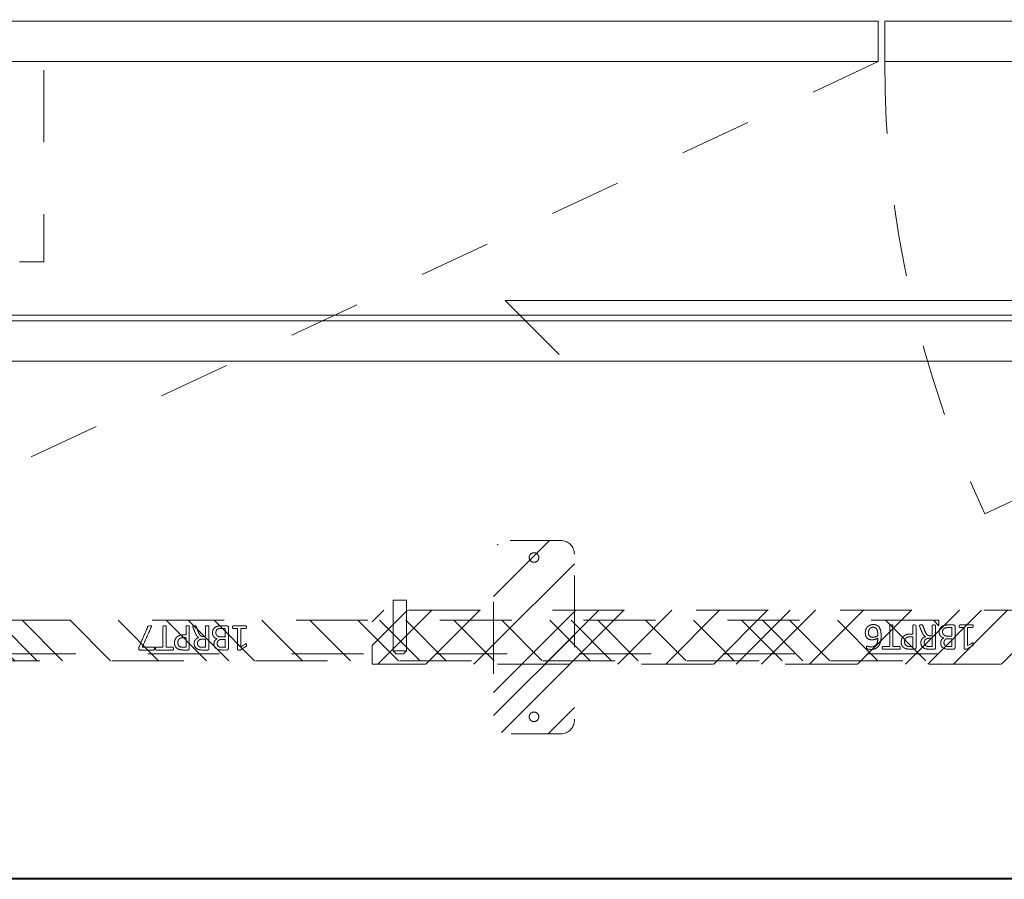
# Model space of a CAD drawing. Header units: inches. Extents: x -467 to -292, y -214 to 28.
# Tile 58 of 81: x -358 to -340, y 2 to 18. Entities that reach past the tile are written whole.
import ezdxf

# ---------------------------------------------------------------- set-up
doc = ezdxf.new("R2010")
doc.units = ezdxf.units.IN
doc.header["$LTSCALE"] = 32
doc.header["$MEASUREMENT"] = 0
doc.header["$PDMODE"] = 1
doc.header["$PDSIZE"] = -2
doc.linetypes.add('Dash Style-1', pattern=[0.083328, 0.041656, -0.041672])
for name, color, linetype, lineweight in [('DashLine', 7, 'Dash Style-1', 13), ('DashLineFill', 7, 'Dash Style-1', 13), ('Drawing', 7, 'Continuous', 18), ('Metal-DeskStructure', 7, 'Continuous', 13), ('None', 7, 'Continuous', 18), ('SolidLine', 7, 'Continuous', 15)]:
    doc.layers.add(name, color=color, linetype=linetype, lineweight=lineweight)
pattern_1 = [(45, (0, 0), (-1.61301565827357, 1.935715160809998), []), (45, (-1.0608, 1.0608), (-0.4723460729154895, 0.4167612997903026), [])]

# ---------------------------------------------------------------- blocks, each defined once
blk = doc.blocks.new('Group-25')
at = {"layer": 'DashLine', "flags": 128}
blk.add_lwpolyline([(83.66732283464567, -13.76771653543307), (84.41535433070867, -13.76771653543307), (84.41535433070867, -24.57086614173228), (83.66732283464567, -24.57086614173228)], close=True, dxfattribs=at)
at = {"layer": 'SolidLine', "flags": 128}
for points in [[(12, -12.25196850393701), (119.9527559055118, -12.25196850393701), (119.9527559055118, -25.55905511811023), (12, -25.55905511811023)], [(83.78346456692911, -25.66535433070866), (119.8149606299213, -25.66535433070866), (119.8149606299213, -26.41338582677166), (83.78346456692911, -26.41338582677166)]]:
    blk.add_lwpolyline(points, close=True, dxfattribs=at)
blk = doc.blocks.new('Group-26')
at = {"layer": 'None'}
blk.add_blockref('Group-25', (0, 0), dxfattribs=at)
blk = doc.blocks.new('SL Overhead (2D)')
at = {"layer": 'None'}
blk.add_blockref('Group-26', (0, 0), dxfattribs=at)
at = {"layer": 'Drawing', "color": 0, "flags": 1}
for tag in ['Catalog', 'Option1', 'Option2', 'Option3', 'Option4', 'Option5', 'Option6', 'Option7', 'Option8', 'Option9', 'Option10', 'Option11', 'Option12', 'Custom', 'FinishGroup', 'Discount', 'Item2', 'Item3', 'Item6', 'Item9', 'Item10', 'Item12', 'Item13', 'Item16', 'Item19', 'Item20', 'Item21', 'Item22', 'Item23', 'Item24', 'Item25', 'Item8', 'Item18', 'Tag', 'Item1', 'Item4', 'Item5', 'Item7', 'Item11', 'Item14', 'Item15', 'Item17']:
    blk.add_attdef(tag, (-82.6695550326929, -130.5264635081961), '', height=0.007086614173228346, dxfattribs=at)
blk = doc.blocks.new('Group-38')
at = {"layer": 'SolidLine'}
for p, q in [((70.84645669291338, -23.99574803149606), (31.12236220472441, -23.99574803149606)), ((31.12236220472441, -24.01574803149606), (70.84645669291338, -24.01574803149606))]:
    blk.add_line(p, q, dxfattribs=at)
blk = doc.blocks.new('Group-39')
at = {"layer": 'None'}
blk.add_blockref('Group-38', (0, 0), dxfattribs=at)
blk = doc.blocks.new('Group-41')
at = {"layer": 'SolidLine'}
for p, q in [((56.98425196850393, -13.28740157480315), (55.98425196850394, -12.28740157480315)), ((44.98425196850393, -13.28740157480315), (56.98425196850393, -13.28740157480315)), ((44.98425196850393, -13.28740157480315), (45.98425196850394, -14.28740157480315))]:
    blk.add_line(p, q, dxfattribs=at)
blk = doc.blocks.new('Group-44')
at = {"layer": 'None'}
blk.add_blockref('Group-39', (0, 0), dxfattribs=at)
at = {"layer": 'SolidLine'}
blk.add_blockref('Group-41', (0, 0), dxfattribs=at)
blk = doc.blocks.new('Group-54')
at = {"layer": 'DashLine'}
for p, q in [((51.90288713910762, -8.858267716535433), (33.9313508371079, -17.23853272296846)), ((71.85039370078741, -8.858267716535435), (53.87885739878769, -17.23853272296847))]:
    blk.add_line(p, q, dxfattribs=at)
blk.add_arc((71.85039370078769, -8.858267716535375), 19.8293963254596, 180.0000000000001, 204.9999999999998, dxfattribs=at)
at = {"layer": 'SolidLine', "flags": 128}
for points in [[(32.0734908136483, -8.11023622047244), (51.90288713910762, -8.11023622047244), (51.90288713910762, -8.858267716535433), (32.0734908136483, -8.858267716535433)], [(52.02099737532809, -8.11023622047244), (71.85039370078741, -8.11023622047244), (71.85039370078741, -8.858267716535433), (52.02099737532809, -8.858267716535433)]]:
    blk.add_lwpolyline(points, close=True, dxfattribs=at)
blk = doc.blocks.new('Group-75')
at = {"layer": 'DashLine'}
for p, q in [((19.83570625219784, 0.2545475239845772), (19.89213430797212, 0.311023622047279)), ((19.83996292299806, 0.2545475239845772), (19.83570625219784, 0.2545475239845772)), ((19.83570625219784, -0.6889763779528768), (19.83570625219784, 0.2545475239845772)), ((19.85244285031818, 0.2545475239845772), (19.83996292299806, 0.2545475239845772)), ((19.8722955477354, 0.2545475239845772), (19.85244285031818, 0.2545475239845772)), ((19.89816808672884, 0.2545475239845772), (19.8722955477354, 0.2545475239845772)), ((19.90131098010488, 0.311023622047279), (19.89213430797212, 0.311023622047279)), ((19.92829729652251, 0.2545475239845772), (19.89816808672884, 0.2545475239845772)), ((19.91219620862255, 0.311023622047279), (19.90131098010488, 0.311023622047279)), ((19.92638211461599, 0.311023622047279), (19.91219620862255, 0.311023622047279)), ((19.942901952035, 0.311023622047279), (19.92638211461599, 0.311023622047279)), ((19.96062992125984, 0.2545475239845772), (19.92829729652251, 0.2545475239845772)), ((19.97835789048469, 0.311023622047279), (19.942901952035, 0.311023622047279)), ((19.99296254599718, 0.2545475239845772), (19.96062992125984, 0.2545475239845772)), ((19.99487772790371, 0.311023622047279), (19.97835789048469, 0.311023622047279)), ((20.02309175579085, 0.2545475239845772), (19.99296254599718, 0.2545475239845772)), ((20.00906363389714, 0.311023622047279), (19.99487772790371, 0.311023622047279)), ((20.01994886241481, 0.311023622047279), (20.00906363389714, 0.311023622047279)), ((20.02679160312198, 0.311023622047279), (20.01994886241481, 0.311023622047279)), ((20.04896429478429, 0.2545475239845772), (20.02309175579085, 0.2545475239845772)), ((20.02912553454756, 0.311023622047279), (20.02679160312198, 0.311023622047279)), ((20.02912553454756, 0.311023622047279), (20.08555359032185, 0.2545475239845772)), ((20.06881699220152, 0.2545475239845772), (20.04896429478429, 0.2545475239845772)), ((20.08129691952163, 0.2545475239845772), (20.06881699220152, 0.2545475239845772)), ((20.08555359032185, 0.2545475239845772), (20.08129691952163, 0.2545475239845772)), ((20.08555359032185, 0.2545475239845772), (20.08555359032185, -0.6889763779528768)), ((20.08555359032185, -0.6889763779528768), (19.83570625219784, -0.6889763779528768))]:
    blk.add_line(p, q, dxfattribs=at)
blk = doc.blocks.new('Group-76')
at = {"layer": 'Metal-DeskStructure', "color": 7}
for points, knots in [([(9.589087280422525, -0.2025405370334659), (9.589087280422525, -0.2099225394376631), (9.586319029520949, -0.2237637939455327), (9.578014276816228, -0.2265320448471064), (9.458981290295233, -0.2265320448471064), (9.339948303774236, -0.2265320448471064), (9.336257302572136, -0.2246865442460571), (9.332566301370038, -0.2191500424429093), (9.330720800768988, -0.2099225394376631), (9.330720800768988, -0.1970040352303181), (9.332566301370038, -0.1877765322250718), (9.334411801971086, -0.1822400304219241), (9.339948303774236, -0.1785490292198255), (9.3888531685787, -0.1785490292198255), (9.435912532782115, -0.1785490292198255), (9.435912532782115, -0.008765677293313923), (9.435912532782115, 0.1610176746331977), (9.392544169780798, 0.1351815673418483), (9.349175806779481, 0.109345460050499), (9.343639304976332, 0.1074999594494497), (9.334411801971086, 0.1056544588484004), (9.330720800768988, 0.109345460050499), (9.328875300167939, 0.1204184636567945), (9.328875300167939, 0.1328737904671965), (9.328875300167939, 0.1425626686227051), (9.330720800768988, 0.1480991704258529), (9.334411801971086, 0.1517901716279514), (9.338102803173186, 0.1536356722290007), (9.389775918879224, 0.1868546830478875), (9.441449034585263, 0.2200736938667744), (9.443294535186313, 0.2219191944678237), (9.446985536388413, 0.2219191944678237), (9.45252203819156, 0.2237646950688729), (9.469592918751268, 0.2237646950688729), (9.487586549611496, 0.2237646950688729), (9.49312305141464, 0.2200736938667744), (9.494968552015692, 0.2163826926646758), (9.494968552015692, 0.01799408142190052), (9.494968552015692, -0.1785490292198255), (9.535568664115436, -0.1785490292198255), (9.579859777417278, -0.1785490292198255), (9.583550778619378, -0.1822400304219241), (9.587241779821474, -0.1877765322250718), (9.589087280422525, -0.1970040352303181), (9.589087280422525, -0.2025405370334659)], [0, 0, 0, 0.002610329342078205, 0.007830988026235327, 0.01044131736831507, 0.1761946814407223, 0.178805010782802, 0.1814153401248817, 0.1840256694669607, 0.1866359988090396, 0.1885937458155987, 0.190551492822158, 0.1925092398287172, 0.1944669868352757, 0.2443885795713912, 0.2443885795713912, 0.4244984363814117, 0.4244984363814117, 0.4780496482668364, 0.4780496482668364, 0.4842405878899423, 0.4904315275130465, 0.496622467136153, 0.5028134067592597, 0.5070707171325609, 0.5109409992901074, 0.5148112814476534, 0.518681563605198, 0.518681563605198, 0.5762947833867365, 0.5762947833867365, 0.5787425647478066, 0.5811903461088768, 0.5836381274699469, 0.5902471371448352, 0.593184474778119, 0.5961218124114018, 0.599059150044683, 0.9118813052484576, 0.9118813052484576, 0.9765012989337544, 0.982375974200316, 0.9882506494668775, 0.9941253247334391, 1, 1, 1]), ([(9.960195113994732, -0.09734880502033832), (9.960195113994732, -0.1194930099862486), (9.949123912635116, -0.1545575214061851), (9.930668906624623, -0.1840855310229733), (9.902986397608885, -0.2043860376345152), (9.853158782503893, -0.2265320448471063), (9.74612154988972, -0.2265320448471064), (9.679684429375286, -0.2265320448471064), (9.66492042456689, -0.2154590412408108), (9.66492042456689, -0.002306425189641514), (9.66492042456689, 0.2108461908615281), (9.679684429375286, 0.2219191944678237), (9.737816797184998, 0.2219191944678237), (9.829168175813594, 0.2219191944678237), (9.880840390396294, 0.20530968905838), (9.914059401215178, 0.1776271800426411), (9.932514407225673, 0.135180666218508), (9.932514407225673, 0.0927359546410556), (9.925132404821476, 0.06320794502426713), (9.910368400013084, 0.03921643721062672), (9.88637689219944, 0.01891593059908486), (9.873458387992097, 0.01337942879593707), (9.89191339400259, 0.00968842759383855), (9.923286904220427, -0.008764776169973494), (9.947278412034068, -0.03644728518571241), (9.960195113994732, -0.07520279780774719), (9.960195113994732, -0.09734880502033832)], [0, 0, 0, 0.03145524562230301, 0.0629104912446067, 0.09436573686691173, 0.1258209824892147, 0.1887314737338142, 0.2661585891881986, 0.2758371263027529, 0.2855156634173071, 0.4355309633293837, 0.4452095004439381, 0.4548880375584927, 0.5214267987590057, 0.5746587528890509, 0.627890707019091, 0.681122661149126, 0.7343546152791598, 0.7627468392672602, 0.79113906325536, 0.8195312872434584, 0.8479235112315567, 0.8479235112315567, 0.8859426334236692, 0.9239617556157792, 0.9619808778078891, 1, 1, 1]), ([(10.32651632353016, -0.21730454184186), (10.32651632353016, -0.2209955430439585), (10.32467082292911, -0.2246865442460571), (10.3172906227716, -0.2265320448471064), (10.30437211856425, -0.2283757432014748), (10.28591711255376, -0.2283757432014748), (10.27484410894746, -0.2265320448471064), (10.26746210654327, -0.2246865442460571), (10.26377110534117, -0.2191500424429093), (10.26192560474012, -0.2136135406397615), (10.24162509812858, -0.1610176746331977), (10.22132459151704, -0.1084218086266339), (10.21394258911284, -0.08996680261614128), (10.19918038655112, -0.0604387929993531), (10.17703437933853, -0.03829278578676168), (10.14750636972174, -0.02721978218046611), (10.10782810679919, -0.02721978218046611), (10.08845035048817, -0.02721978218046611), (10.08845035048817, -0.1222621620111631), (10.08845035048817, -0.2209955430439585), (10.08476115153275, -0.2246865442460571), (10.07737914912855, -0.2265320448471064), (10.06630614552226, -0.2283757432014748), (10.04969664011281, -0.2283757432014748), (10.03862363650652, -0.2265320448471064), (10.03124163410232, -0.2246865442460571), (10.02755063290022, -0.2209955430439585), (10.02755063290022, -0.00968842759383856), (10.02755063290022, 0.2108461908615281), (10.04231463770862, 0.2219191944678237), (10.09767875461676, 0.2219191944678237), (10.16227037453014, 0.2219191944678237), (10.18441638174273, 0.2200736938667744), (10.19364388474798, 0.2182281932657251), (10.21947909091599, 0.2145371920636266), (10.26008010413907, 0.1942366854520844), (10.28591711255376, 0.1647086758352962), (10.30068111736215, 0.1259549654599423), (10.30068111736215, 0.08166295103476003), (10.28776261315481, 0.04475293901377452), (10.26561660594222, 0.0170704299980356), (10.23239759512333, -0.001382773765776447), (10.21394258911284, -0.008764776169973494), (10.22501559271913, -0.01430127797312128), (10.24347059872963, -0.02906528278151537), (10.25823460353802, -0.04936578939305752), (10.27115310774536, -0.07704829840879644), (10.27853511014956, -0.09365780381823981), (10.2988356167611, -0.1425626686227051), (10.31913612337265, -0.1914675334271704), (10.32467082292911, -0.2043860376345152), (10.32651632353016, -0.2154590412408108), (10.32651632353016, -0.21730454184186)], [0, 0, 0, 0.00401752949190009, 0.00803505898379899, 0.0120525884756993, 0.01607011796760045, 0.0200876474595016, 0.02410517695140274, 0.02812270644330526, 0.03214023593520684, 0.03214023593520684, 0.07095094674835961, 0.07095094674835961, 0.08463415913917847, 0.09831737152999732, 0.1120005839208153, 0.1256837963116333, 0.1387450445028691, 0.1387450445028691, 0.202806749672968, 0.2052946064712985, 0.2077824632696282, 0.210270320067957, 0.2127581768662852, 0.2147484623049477, 0.2167387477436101, 0.2187290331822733, 0.2207193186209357, 0.3326714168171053, 0.339637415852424, 0.3466034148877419, 0.3918815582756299, 0.407555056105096, 0.4232285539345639, 0.4232285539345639, 0.4666960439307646, 0.5101635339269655, 0.5536310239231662, 0.597098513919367, 0.6405660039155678, 0.6840334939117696, 0.7275009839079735, 0.7709684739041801, 0.7709684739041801, 0.7980418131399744, 0.825115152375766, 0.8521884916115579, 0.8792618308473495, 0.8792618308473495, 0.9581324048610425, 0.9581324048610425, 0.9790662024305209, 1, 1, 1]), ([(10.66450578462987, 0.09089045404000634), (10.66450578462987, 0.05582594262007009), (10.64235977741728, 0.002308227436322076), (10.60175876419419, -0.03460178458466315), (10.5427045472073, -0.05674779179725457), (10.475343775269, -0.05674779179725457), (10.45042951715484, -0.05674779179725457), (10.45042951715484, -0.1370261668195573), (10.45042951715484, -0.2209955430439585), (10.44674031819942, -0.2246865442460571), (10.43935831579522, -0.2265320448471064), (10.42828531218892, -0.2283757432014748), (10.41167580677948, -0.2283757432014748), (10.40060280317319, -0.2265320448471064), (10.39322080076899, -0.2246865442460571), (10.38952979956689, -0.2209955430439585), (10.38952979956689, -0.01061117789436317), (10.38952979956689, 0.2090006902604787), (10.40429380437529, 0.2219191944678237), (10.46150342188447, 0.2219191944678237), (10.52424954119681, 0.2219191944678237), (10.5500865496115, 0.2182281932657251), (10.5869947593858, 0.2108461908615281), (10.62390477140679, 0.1887001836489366), (10.65158728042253, 0.1573266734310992), (10.66450578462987, 0.1148819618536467), (10.66450578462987, 0.09089045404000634)], [0, 0, 0, 0.0662675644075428, 0.1325351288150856, 0.198802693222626, 0.2650702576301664, 0.3039664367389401, 0.3039664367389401, 0.4292971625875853, 0.4350595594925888, 0.4408219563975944, 0.446584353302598, 0.4523467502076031, 0.4569566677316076, 0.4615665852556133, 0.4661765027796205, 0.4707864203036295, 0.7289384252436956, 0.7450731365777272, 0.7612078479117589, 0.8451067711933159, 0.8709223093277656, 0.8967378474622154, 0.9225533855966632, 0.9483689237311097, 0.9741844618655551, 1, 1, 1]), ([(11.01444332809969, 0.1960821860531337), (11.01444332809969, 0.1900843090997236), (11.01444332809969, 0.1794726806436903), (11.01075232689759, 0.1739361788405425), (11.00521582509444, 0.170245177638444), (10.94062420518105, 0.170245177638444), (10.87787808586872, 0.170245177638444), (10.87787808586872, -0.02352968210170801), (10.87787808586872, -0.2209955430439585), (10.87418708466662, -0.2246865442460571), (10.86680508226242, -0.2265320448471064), (10.85573207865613, -0.2283757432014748), (10.83912257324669, -0.2283757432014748), (10.82804956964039, -0.2265320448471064), (10.82066756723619, -0.2246865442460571), (10.81697656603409, -0.2209955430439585), (10.81697656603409, -0.02352968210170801), (10.81697656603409, 0.170245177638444), (10.75423044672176, 0.170245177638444), (10.68963882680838, 0.170245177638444), (10.68410232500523, 0.1739361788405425), (10.68225682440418, 0.1794726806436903), (10.68041132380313, 0.1887001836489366), (10.68041132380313, 0.2016186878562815), (10.68225682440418, 0.2126916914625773), (10.68410232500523, 0.2182281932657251), (10.68963882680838, 0.2219191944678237), (10.84742732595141, 0.2219191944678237), (11.00521582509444, 0.2219191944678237), (11.01075232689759, 0.2182281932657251), (11.01444332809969, 0.2126916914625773), (11.01444332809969, 0.2016186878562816), (11.01444332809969, 0.1960821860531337)], [0, 0, 0, 0.003046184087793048, 0.005389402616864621, 0.007732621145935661, 0.01007583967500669, 0.089744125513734, 0.089744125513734, 0.3357786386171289, 0.3404650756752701, 0.3451515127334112, 0.349837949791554, 0.3545243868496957, 0.3603824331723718, 0.3662404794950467, 0.3720985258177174, 0.3779565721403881, 0.6854997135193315, 0.6854997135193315, 0.7850850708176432, 0.7880140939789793, 0.7909431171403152, 0.7938721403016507, 0.7968011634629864, 0.7989979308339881, 0.8011946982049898, 0.8033914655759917, 0.8055882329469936, 0.9912129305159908, 0.993409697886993, 0.995606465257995, 0.9978032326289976, 1, 1, 1]), ([(11.3300856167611, -0.08073929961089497), (11.3300856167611, -0.1102655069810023), (11.31347611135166, -0.1656305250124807), (11.27472059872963, -0.2080770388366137), (11.21751188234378, -0.2339122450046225), (11.15107386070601, -0.2339122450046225), (11.10862914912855, -0.2191500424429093), (11.07541013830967, -0.1933130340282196), (11.05510963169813, -0.1564030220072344), (11.04219112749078, -0.1084218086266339), (11.03665462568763, -0.05121128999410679), (11.03665462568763, 0.00968842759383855), (11.04495937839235, 0.09827290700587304), (11.08648314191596, 0.170245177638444), (11.12708235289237, 0.2071551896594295), (11.18429287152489, 0.2274556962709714), (11.23596508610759, 0.2274556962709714), (11.26180209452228, 0.2237646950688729), (11.28394810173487, 0.2200736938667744), (11.29871210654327, 0.2126916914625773), (11.30424860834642, 0.2090006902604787), (11.30609410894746, 0.20530968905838), (11.30793960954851, 0.1997731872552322), (11.30793960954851, 0.1863933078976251), (11.30793960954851, 0.1674769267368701), (11.30240310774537, 0.1647086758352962), (11.29502110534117, 0.1647086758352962), (11.28210260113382, 0.170245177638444), (11.26364759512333, 0.1757816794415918), (11.23596508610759, 0.1794726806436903), (11.18613837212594, 0.1794726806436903), (11.14000085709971, 0.1536356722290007), (11.1104746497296, 0.109345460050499), (11.09755614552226, 0.05028944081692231), (11.09571064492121, 0.01891593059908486), (11.10493814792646, 0.02445243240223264), (11.12708235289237, 0.03552543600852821), (11.15476486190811, 0.04290743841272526), (11.18429287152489, 0.04844394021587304), (11.23781058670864, 0.04844394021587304), (11.28763910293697, 0.02814343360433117), (11.31716711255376, -0.006919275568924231), (11.3300856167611, -0.05305679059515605), (11.3300856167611, -0.08073929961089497)], [0, 0, 0, 0.04728428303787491, 0.09456856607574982, 0.1418528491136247, 0.1891371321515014, 0.2229116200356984, 0.2566861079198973, 0.2904605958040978, 0.3242350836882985, 0.358009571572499, 0.3917840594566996, 0.4235698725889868, 0.4871414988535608, 0.5189273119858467, 0.550713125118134, 0.5824989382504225, 0.5930927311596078, 0.603686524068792, 0.6142803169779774, 0.6248741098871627, 0.6354679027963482, 0.6460616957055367, 0.6566554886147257, 0.6844641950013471, 0.71094867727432, 0.7241909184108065, 0.7374331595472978, 0.7506754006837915, 0.7639176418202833, 0.7771598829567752, 0.8036472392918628, 0.8301345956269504, 0.8566219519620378, 0.8831093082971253, 0.8831093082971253, 0.8921787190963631, 0.9012481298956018, 0.9103175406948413, 0.9193869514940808, 0.9395402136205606, 0.9596934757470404, 0.9798467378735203, 1, 1, 1]), ([(9.871612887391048, 0.1019634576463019), (9.871612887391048, 0.1185729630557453), (9.8623853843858, 0.1444081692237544), (9.84208487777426, 0.162863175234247), (9.810713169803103, 0.1720906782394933), (9.755348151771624, 0.1720906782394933), (9.72397464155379, 0.1720906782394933), (9.72397464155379, 0.1001170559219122), (9.72397464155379, 0.02814343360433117), (9.758116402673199, 0.02814343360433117), (9.8144041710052, 0.02814343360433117), (9.843930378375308, 0.03921643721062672), (9.8623853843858, 0.05951694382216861), (9.871612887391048, 0.08719945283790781), (9.871612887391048, 0.1019634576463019)], [0, 0, 0, 0.07449877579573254, 0.1489975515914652, 0.223496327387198, 0.2979951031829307, 0.3954165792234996, 0.3954165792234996, 0.6189101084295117, 0.6189101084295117, 0.7249275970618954, 0.7936956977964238, 0.8624637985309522, 0.9312318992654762, 1, 1, 1]), ([(10.23793409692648, 0.09642695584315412), (10.23793409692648, 0.124109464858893), (10.21394258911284, 0.1591721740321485), (10.18626188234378, 0.1683996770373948), (10.17703437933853, 0.170245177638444), (10.15488837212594, 0.1720906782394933), (10.11336460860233, 0.1720906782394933), (10.08845035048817, 0.1720906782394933), (10.08845035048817, 0.09642605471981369), (10.08845035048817, 0.02076143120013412), (10.11705560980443, 0.02076143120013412), (10.16965237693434, 0.02076143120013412), (10.20287138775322, 0.03183443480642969), (10.22686109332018, 0.05398044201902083), (10.23793409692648, 0.08166295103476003), (10.23793409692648, 0.09642695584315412)], [0, 0, 0, 0.1425152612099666, 0.285030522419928, 0.285030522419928, 0.3309930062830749, 0.376955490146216, 0.4458992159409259, 0.4458992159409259, 0.6552813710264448, 0.6552813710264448, 0.7344389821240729, 0.8008292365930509, 0.867219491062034, 0.9336097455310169, 1, 1, 1]), ([(10.60175876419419, 0.08535395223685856), (10.60175876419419, 0.1130364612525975), (10.58145825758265, 0.1499446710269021), (10.55193205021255, 0.1665541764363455), (10.52055853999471, 0.1720906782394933), (10.47718927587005, 0.1720906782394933), (10.45042951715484, 0.1720906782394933), (10.45042951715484, 0.08258570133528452), (10.45042951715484, -0.006919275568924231), (10.47718927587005, -0.006919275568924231), (10.52978604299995, -0.006919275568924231), (10.56669425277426, 0.005999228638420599), (10.5906857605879, 0.03183443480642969), (10.60175876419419, 0.0650534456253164), (10.60175876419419, 0.08535395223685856)], [0, 0, 0, 0.05309765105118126, 0.1061953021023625, 0.1592929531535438, 0.212390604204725, 0.2979368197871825, 0.2979368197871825, 0.5840684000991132, 0.5840684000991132, 0.6696146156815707, 0.7522109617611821, 0.834807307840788, 0.917403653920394, 1, 1, 1]), ([(11.27102959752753, -0.08627580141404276), (11.27102959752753, -0.06782079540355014), (11.26364759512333, -0.03460178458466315), (11.24334708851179, -0.01061027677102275), (11.21382088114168, 0.0004627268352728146), (11.1769108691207, 0.0004627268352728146), (11.15107386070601, -0.003228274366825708), (11.12708235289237, -0.01061027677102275), (11.10678364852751, -0.02168328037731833), (11.09755614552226, -0.02906528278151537), (11.09755614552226, -0.07335729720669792), (11.10862914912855, -0.1324115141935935), (11.13077335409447, -0.1693215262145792), (11.1621468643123, -0.1840855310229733), (11.20643887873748, -0.1840855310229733), (11.23965608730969, -0.16747602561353), (11.25995659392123, -0.1397935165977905), (11.27102959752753, -0.1047308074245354), (11.27102959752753, -0.08627580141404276)], [0, 0, 0, 0.04484343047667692, 0.08968686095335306, 0.1345302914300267, 0.1793737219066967, 0.2035201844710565, 0.2276666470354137, 0.2518131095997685, 0.2759595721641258, 0.2759595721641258, 0.3664646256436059, 0.456969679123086, 0.5474747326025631, 0.6379797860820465, 0.7284848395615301, 0.8189898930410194, 0.9094949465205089, 1, 1, 1]), ([(9.897449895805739, -0.1010398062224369), (9.897449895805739, -0.08073929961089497), (9.884531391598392, -0.05121128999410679), (9.860539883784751, -0.03091078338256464), (9.823631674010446, -0.01983777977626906), (9.759961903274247, -0.01983777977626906), (9.72397464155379, -0.01983777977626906), (9.72397464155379, -0.09827065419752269), (9.72397464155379, -0.1767035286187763), (9.767343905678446, -0.1767035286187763), (9.851313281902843, -0.1767035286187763), (9.884531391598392, -0.1490210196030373), (9.897449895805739, -0.1194930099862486), (9.897449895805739, -0.1010398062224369)], [0, 0, 0, 0.07915587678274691, 0.1583117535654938, 0.2374676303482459, 0.3166235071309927, 0.4195261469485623, 0.4195261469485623, 0.64379855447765, 0.64379855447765, 0.7678094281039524, 0.8839047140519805, 0.9419523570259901, 1, 1, 1])]:
    blk.add_open_spline(points, degree=2, knots=knots, dxfattribs=at)
blk = doc.blocks.new('1BRPT6-LeftBeam (2D)')
at = {"layer": 'DashLineFill', "linetype": 'Continuous', "lineweight": 13}
h = blk.add_hatch(dxfattribs=at)
h.set_pattern_fill('Steel', color=253, style=0, pattern_type=2)
h.set_pattern_definition(pattern_1)
edge = h.paths.add_edge_path()
edge.add_arc((16.97440944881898, -1.541338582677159), 0.2500000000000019, 180.0000000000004, 270.0000000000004)
edge.add_line((16.97440944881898, -1.791338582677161), (17.97047244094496, -1.791338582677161))
edge.add_arc((17.97047244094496, -1.541338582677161), 0.2500000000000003, 270.0000000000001, 360)
edge.add_line((18.22047244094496, -1.541338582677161), (18.22047244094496, 1.54133858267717))
edge.add_arc((17.97047244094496, 1.54133858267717), 0.25, 0, 90)
edge.add_line((17.97047244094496, 1.79133858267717), (16.97440944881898, 1.79133858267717))
edge.add_arc((16.97440944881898, 1.541338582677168), 0.2500000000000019, 89.99999999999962, 179.9999999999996)
edge.add_line((16.72440944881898, 1.54133858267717), (16.72440944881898, -1.541338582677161))
h = blk.add_hatch(dxfattribs=at)
h.set_pattern_fill('Steel', color=253, style=0, pattern_type=2)
h.set_pattern_definition(pattern_1)
h.paths.add_polyline_path([(-1.850393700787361, 0.5000000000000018), (20.47244094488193, 0.5000000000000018), (20.47244094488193, -0.4999999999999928), (-1.850393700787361, -0.4999999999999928)])
at = {"layer": 'DashLineFill', "flags": 128}
blk.add_lwpolyline([(16.72440944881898, -1.541338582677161, 0.414213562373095), (16.97440944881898, -1.791338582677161), (17.97047244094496, -1.791338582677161, 0.4142135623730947), (18.22047244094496, -1.541338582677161), (18.22047244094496, 1.54133858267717, 0.414213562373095), (17.97047244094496, 1.79133858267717), (16.97440944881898, 1.79133858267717, 0.4142135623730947), (16.72440944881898, 1.54133858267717)], format="xyb", close=True, dxfattribs=at)
blk.add_lwpolyline([(-1.850393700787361, 0.5000000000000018), (20.47244094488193, 0.5000000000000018), (20.47244094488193, -0.4999999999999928), (-1.850393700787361, -0.4999999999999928)], close=True, dxfattribs=at)
at = {"layer": 'SolidLine', "flags": 128}
for points in [[(17.56102362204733, 1.476377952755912), (17.56059707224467, 1.467695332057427), (17.55932153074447, 1.459096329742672), (17.55720928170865, 1.450663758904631), (17.5542806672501, 1.442478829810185), (17.55056389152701, 1.434620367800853), (17.54609474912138, 1.427164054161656), (17.54091628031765, 1.420181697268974), (17.53507835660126, 1.413740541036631), (17.52863720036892, 1.407902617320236), (17.52165484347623, 1.402724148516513), (17.51419852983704, 1.39825500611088), (17.5063400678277, 1.394538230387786), (17.49815513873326, 1.39160961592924), (17.48972256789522, 1.389497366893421), (17.48112356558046, 1.388221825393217), (17.47244094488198, 1.387795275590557), (17.46375832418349, 1.388221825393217), (17.45515932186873, 1.389497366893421), (17.4467267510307, 1.39160961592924), (17.43854182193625, 1.394538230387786), (17.43068335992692, 1.39825500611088), (17.42322704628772, 1.402724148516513), (17.41624468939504, 1.407902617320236), (17.40980353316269, 1.413740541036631), (17.4039656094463, 1.420181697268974), (17.39878714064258, 1.427164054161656), (17.39431799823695, 1.434620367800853), (17.39060122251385, 1.442478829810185), (17.3876726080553, 1.450663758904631), (17.38556035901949, 1.459096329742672), (17.38428481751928, 1.467695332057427), (17.38385826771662, 1.476377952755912), (17.38428481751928, 1.485060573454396), (17.38556035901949, 1.493659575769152), (17.3876726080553, 1.502092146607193), (17.39060122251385, 1.510277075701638), (17.39431799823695, 1.518135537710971), (17.39878714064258, 1.525591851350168), (17.4039656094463, 1.532574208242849), (17.40980353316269, 1.539015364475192), (17.41624468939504, 1.544853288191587), (17.42322704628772, 1.550031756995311), (17.43068335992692, 1.554500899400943), (17.43854182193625, 1.558217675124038), (17.4467267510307, 1.561146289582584), (17.45515932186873, 1.563258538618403), (17.46375832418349, 1.564534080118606), (17.47244094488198, 1.564960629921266), (17.48112356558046, 1.564534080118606), (17.48972256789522, 1.563258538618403), (17.49815513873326, 1.561146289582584), (17.5063400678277, 1.558217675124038), (17.51419852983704, 1.554500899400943), (17.52165484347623, 1.550031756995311), (17.52863720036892, 1.544853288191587), (17.53507835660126, 1.539015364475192), (17.54091628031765, 1.532574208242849), (17.54609474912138, 1.525591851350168), (17.55056389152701, 1.518135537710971), (17.5542806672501, 1.510277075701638), (17.55720928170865, 1.502092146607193), (17.55932153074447, 1.493659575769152), (17.56059707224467, 1.485060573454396)], [(17.56102362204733, -1.476377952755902), (17.56059707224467, -1.485060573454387), (17.55932153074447, -1.493659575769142), (17.55720928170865, -1.502092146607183), (17.5542806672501, -1.510277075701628), (17.55056389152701, -1.518135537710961), (17.54609474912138, -1.525591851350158), (17.54091628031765, -1.532574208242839), (17.53507835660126, -1.539015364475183), (17.52863720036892, -1.544853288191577), (17.52165484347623, -1.550031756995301), (17.51419852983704, -1.554500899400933), (17.5063400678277, -1.558217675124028), (17.49815513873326, -1.561146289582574), (17.48972256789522, -1.563258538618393), (17.48112356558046, -1.564534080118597), (17.47244094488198, -1.564960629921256), (17.46375832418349, -1.564534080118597), (17.45515932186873, -1.563258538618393), (17.4467267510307, -1.561146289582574), (17.43854182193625, -1.558217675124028), (17.43068335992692, -1.554500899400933), (17.42322704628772, -1.550031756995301), (17.41624468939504, -1.544853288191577), (17.40980353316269, -1.539015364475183), (17.4039656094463, -1.532574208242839), (17.39878714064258, -1.525591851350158), (17.39431799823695, -1.518135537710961), (17.39060122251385, -1.510277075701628), (17.3876726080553, -1.502092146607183), (17.38556035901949, -1.493659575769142), (17.38428481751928, -1.485060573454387), (17.38385826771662, -1.476377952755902), (17.38428481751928, -1.467695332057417), (17.38556035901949, -1.459096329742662), (17.3876726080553, -1.450663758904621), (17.39060122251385, -1.442478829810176), (17.39431799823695, -1.434620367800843), (17.39878714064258, -1.427164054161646), (17.4039656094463, -1.420181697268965), (17.40980353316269, -1.413740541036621), (17.41624468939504, -1.407902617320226), (17.42322704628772, -1.402724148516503), (17.43068335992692, -1.398255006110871), (17.43854182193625, -1.394538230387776), (17.4467267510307, -1.39160961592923), (17.45515932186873, -1.389497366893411), (17.46375832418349, -1.388221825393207), (17.47244094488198, -1.387795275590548), (17.48112356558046, -1.388221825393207), (17.48972256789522, -1.389497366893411), (17.49815513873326, -1.39160961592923), (17.5063400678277, -1.394538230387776), (17.51419852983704, -1.398255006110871), (17.52165484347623, -1.402724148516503), (17.52863720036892, -1.407902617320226), (17.53507835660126, -1.413740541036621), (17.54091628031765, -1.420181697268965), (17.54609474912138, -1.427164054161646), (17.55056389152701, -1.434620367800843), (17.5542806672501, -1.442478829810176), (17.55720928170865, -1.450663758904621), (17.55932153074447, -1.459096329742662), (17.56059707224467, -1.467695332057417)]]:
    blk.add_lwpolyline(points, close=True, dxfattribs=at)
at = {"layer": 'DashLine', "color": 7}
blk.add_blockref('Group-75', (0, 0), dxfattribs=at)
at = {"layer": 'Metal-DeskStructure', "color": 7}
blk.add_blockref('Group-76', (0, 0), dxfattribs=at)
blk = doc.blocks.new('ReturnEnd-L3 (2D)')
at = {"layer": 'Metal-DeskStructure', "color": 7}
blk.add_blockref('1BRPT6-LeftBeam (2D)', (0.0005667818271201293, 14.2125993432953), dxfattribs=at)
blk = doc.blocks.new('Group-80')
at = {"layer": 'Metal-DeskStructure', "color": 7}
for points, knots in [([(-0.1870083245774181, 1.905921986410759), (-0.1943903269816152, 1.905921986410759), (-0.2082315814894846, 1.908690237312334), (-0.2109998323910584, 1.916994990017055), (-0.2109998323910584, 2.036027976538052), (-0.2109998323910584, 2.155060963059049), (-0.2091543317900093, 2.158751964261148), (-0.2036178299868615, 2.162442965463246), (-0.1943903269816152, 2.164288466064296), (-0.1814718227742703, 2.164288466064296), (-0.172244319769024, 2.162442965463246), (-0.1667078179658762, 2.160597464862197), (-0.1630168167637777, 2.155060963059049), (-0.1630168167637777, 2.106156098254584), (-0.1630168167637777, 2.059096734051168), (0.006766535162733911, 2.059096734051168), (0.1765498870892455, 2.059096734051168), (0.150713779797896, 2.102465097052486), (0.1248776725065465, 2.145833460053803), (0.1230321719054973, 2.151369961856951), (0.121186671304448, 2.160597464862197), (0.1248776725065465, 2.164288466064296), (0.1359506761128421, 2.166133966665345), (0.1484060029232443, 2.166133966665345), (0.1580948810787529, 2.166133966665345), (0.1636313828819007, 2.164288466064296), (0.1673223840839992, 2.160597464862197), (0.1691678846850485, 2.156906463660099), (0.2023868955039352, 2.105233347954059), (0.2356059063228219, 2.05356023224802), (0.2374514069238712, 2.051714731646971), (0.2374514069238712, 2.048023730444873), (0.2392969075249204, 2.042487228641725), (0.2392969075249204, 2.025416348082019), (0.2392969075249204, 2.007422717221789), (0.2356059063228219, 2.001886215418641), (0.2319149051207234, 2.000040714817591), (0.03352629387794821, 2.000040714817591), (-0.1630168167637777, 2.000040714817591), (-0.1630168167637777, 1.959440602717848), (-0.1630168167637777, 1.915149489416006), (-0.1667078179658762, 1.911458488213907), (-0.172244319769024, 1.907767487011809), (-0.1814718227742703, 1.905921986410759), (-0.1870083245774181, 1.905921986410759)], [0, 0, 0, 0.002610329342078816, 0.007830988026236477, 0.0104413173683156, 0.176194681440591, 0.1788050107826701, 0.1814153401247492, 0.1840256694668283, 0.1866359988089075, 0.1885937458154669, 0.1905514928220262, 0.1925092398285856, 0.1944669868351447, 0.2443885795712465, 0.2443885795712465, 0.4244984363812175, 0.4244984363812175, 0.4780496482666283, 0.4780496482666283, 0.4842405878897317, 0.4904315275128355, 0.4966224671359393, 0.5028134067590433, 0.5070707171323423, 0.5109409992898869, 0.5148112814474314, 0.5186815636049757, 0.5186815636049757, 0.5762947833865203, 0.5762947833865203, 0.5787425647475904, 0.5811903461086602, 0.5836381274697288, 0.590247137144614, 0.5931844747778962, 0.5961218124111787, 0.5990591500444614, 0.9118813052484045, 0.9118813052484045, 0.9765012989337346, 0.9823759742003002, 0.9882506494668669, 0.9941253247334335, 1, 1, 1]), ([(-0.0818165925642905, 1.534814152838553), (-0.1039607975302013, 1.534814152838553), (-0.1390253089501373, 1.545885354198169), (-0.1685533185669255, 1.564340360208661), (-0.1888538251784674, 1.5920228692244), (-0.2109998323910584, 1.641850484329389), (-0.2109998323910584, 1.748887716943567), (-0.2109998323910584, 1.815324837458), (-0.199926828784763, 1.830088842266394), (0.01322578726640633, 1.830088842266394), (0.2263784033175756, 1.830088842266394), (0.2374514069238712, 1.815324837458), (0.2374514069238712, 1.757192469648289), (0.2374514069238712, 1.665841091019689), (0.2208419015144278, 1.614168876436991), (0.1931593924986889, 1.580949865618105), (0.1507128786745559, 1.562494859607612), (0.1082681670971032, 1.562494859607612), (0.07874015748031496, 1.569876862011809), (0.05474864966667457, 1.584640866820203), (0.03444814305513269, 1.608632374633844), (0.0289116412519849, 1.621550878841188), (0.02522064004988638, 1.603095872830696), (0.006767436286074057, 1.571722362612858), (-0.02091507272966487, 1.547730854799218), (-0.05967058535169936, 1.534814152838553), (-0.0818165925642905, 1.534814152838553)], [0, 0, 0, 0.03145524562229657, 0.06291049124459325, 0.09436573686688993, 0.1258209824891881, 0.1887314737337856, 0.2661585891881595, 0.2758371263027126, 0.2855156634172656, 0.4355309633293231, 0.4452095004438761, 0.4548880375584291, 0.5214267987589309, 0.5746587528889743, 0.6278907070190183, 0.6811226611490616, 0.7343546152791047, 0.7627468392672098, 0.7911390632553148, 0.81953128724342, 0.847923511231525, 0.847923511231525, 0.8859426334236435, 0.923961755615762, 0.961980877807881, 1, 1, 1]), ([(-0.08550759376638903, 1.597559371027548), (-0.06520708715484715, 1.597559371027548), (-0.03567907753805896, 1.610477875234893), (-0.01537857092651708, 1.634469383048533), (-0.004305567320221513, 1.671377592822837), (-0.004305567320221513, 1.735047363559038), (-0.004305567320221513, 1.771034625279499), (-0.08273844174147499, 1.771034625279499), (-0.1611713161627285, 1.771034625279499), (-0.1611713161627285, 1.727665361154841), (-0.1611713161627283, 1.643695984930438), (-0.1334888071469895, 1.610477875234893), (-0.1039607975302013, 1.597559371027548), (-0.08550759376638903, 1.597559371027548)], [0, 0, 0, 0.07915587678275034, 0.1583117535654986, 0.2374676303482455, 0.3166235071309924, 0.4195261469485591, 0.4195261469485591, 0.6437985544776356, 0.6437985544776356, 0.767809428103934, 0.8839047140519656, 0.941952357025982, 1, 1, 1]), ([(0.1174956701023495, 1.623396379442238), (0.1341051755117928, 1.623396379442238), (0.1599403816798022, 1.632623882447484), (0.1783953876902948, 1.652924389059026), (0.1876228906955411, 1.684296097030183), (0.1876228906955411, 1.739661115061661), (0.1876228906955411, 1.771034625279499), (0.1156492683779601, 1.771034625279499), (0.04367564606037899, 1.771034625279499), (0.04367564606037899, 1.736892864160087), (0.04367564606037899, 1.680605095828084), (0.05474864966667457, 1.651078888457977), (0.07504915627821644, 1.632623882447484), (0.1027316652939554, 1.623396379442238), (0.1174956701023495, 1.623396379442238)], [0, 0, 0, 0.07449877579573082, 0.1489975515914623, 0.2234963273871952, 0.297995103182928, 0.3954165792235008, 0.3954165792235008, 0.6189101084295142, 0.6189101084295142, 0.7249275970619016, 0.7936956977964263, 0.862463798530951, 0.9312318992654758, 1, 1, 1]), ([(-0.2017723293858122, 1.168492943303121), (-0.2054633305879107, 1.168492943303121), (-0.2091543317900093, 1.170338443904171), (-0.2109998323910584, 1.177718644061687), (-0.2128435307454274, 1.190637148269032), (-0.2128435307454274, 1.209092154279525), (-0.2109998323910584, 1.22016515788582), (-0.2091543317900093, 1.227547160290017), (-0.2036178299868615, 1.231238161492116), (-0.1980813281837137, 1.233083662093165), (-0.1454854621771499, 1.253384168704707), (-0.09288959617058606, 1.273684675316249), (-0.07443459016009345, 1.281066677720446), (-0.04490658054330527, 1.29582888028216), (-0.02276057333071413, 1.317974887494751), (-0.01168756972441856, 1.347502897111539), (-0.01168756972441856, 1.387181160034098), (-0.01168756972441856, 1.406558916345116), (-0.1067299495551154, 1.406558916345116), (-0.2054633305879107, 1.406558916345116), (-0.2091543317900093, 1.410248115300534), (-0.2109998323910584, 1.417630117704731), (-0.2128435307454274, 1.428703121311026), (-0.2128435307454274, 1.44531262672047), (-0.2109998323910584, 1.456385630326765), (-0.2091543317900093, 1.463767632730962), (-0.2054633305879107, 1.467458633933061), (0.005843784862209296, 1.467458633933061), (0.2263784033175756, 1.467458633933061), (0.2374514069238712, 1.452694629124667), (0.2374514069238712, 1.397330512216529), (0.2374514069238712, 1.332738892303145), (0.2356059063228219, 1.310592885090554), (0.2337604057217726, 1.301365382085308), (0.2300694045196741, 1.275530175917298), (0.2097688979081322, 1.234929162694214), (0.180240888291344, 1.209092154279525), (0.1414871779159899, 1.194328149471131), (0.09719516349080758, 1.194328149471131), (0.06028515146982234, 1.207246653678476), (0.03260264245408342, 1.229392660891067), (0.0141494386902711, 1.262611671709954), (0.006767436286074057, 1.281066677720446), (0.001230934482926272, 1.26999367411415), (-0.01353307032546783, 1.251538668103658), (-0.0338335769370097, 1.236774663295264), (-0.06151608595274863, 1.223856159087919), (-0.07812559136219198, 1.216474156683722), (-0.1270304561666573, 1.19617365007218), (-0.1759353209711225, 1.175873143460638), (-0.1888538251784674, 1.170338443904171), (-0.199926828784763, 1.168492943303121), (-0.2017723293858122, 1.168492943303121)], [0, 0, 0, 0.004017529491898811, 0.008035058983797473, 0.01205258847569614, 0.0160701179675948, 0.02008764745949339, 0.02410517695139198, 0.02812270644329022, 0.03214023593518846, 0.03214023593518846, 0.07095094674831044, 0.07095094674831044, 0.08463415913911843, 0.09831737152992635, 0.1120005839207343, 0.1256837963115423, 0.1387450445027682, 0.1387450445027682, 0.2028067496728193, 0.205294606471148, 0.2077824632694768, 0.2102703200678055, 0.2127581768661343, 0.2147484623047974, 0.2167387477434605, 0.2187290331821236, 0.2207193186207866, 0.3326714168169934, 0.3396374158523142, 0.346603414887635, 0.3918815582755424, 0.4075550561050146, 0.4232285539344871, 0.4232285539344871, 0.4666960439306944, 0.510163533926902, 0.5536310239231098, 0.5970985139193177, 0.6405660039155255, 0.6840334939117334, 0.7275009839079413, 0.7709684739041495, 0.7709684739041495, 0.7980418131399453, 0.8251151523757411, 0.8521884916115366, 0.8792618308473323, 0.8792618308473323, 0.9581324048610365, 0.9581324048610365, 0.979066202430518, 1, 1, 1]), ([(0.1119591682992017, 1.257075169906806), (0.1396416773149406, 1.257075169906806), (0.1747043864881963, 1.281066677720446), (0.1839318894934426, 1.308747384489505), (0.1857773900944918, 1.317974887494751), (0.1876228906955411, 1.340120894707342), (0.1876228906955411, 1.38164465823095), (0.1876228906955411, 1.406558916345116), (0.1119582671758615, 1.406558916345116), (0.03629364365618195, 1.406558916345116), (0.03629364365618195, 1.377953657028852), (0.03629364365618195, 1.325356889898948), (0.04736664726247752, 1.292137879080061), (0.06951265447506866, 1.268148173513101), (0.09719516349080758, 1.257075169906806), (0.1119591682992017, 1.257075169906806)], [0, 0, 0, 0.1425152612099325, 0.2850305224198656, 0.2850305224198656, 0.33099300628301, 0.3769554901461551, 0.445899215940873, 0.445899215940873, 0.6552813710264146, 0.6552813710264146, 0.7344389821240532, 0.8008292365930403, 0.8672194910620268, 0.9336097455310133, 1, 1, 1]), ([(0.1064226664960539, 0.8305034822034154), (0.07135815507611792, 0.8305034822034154), (0.01784043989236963, 0.8526494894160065), (-0.0190695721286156, 0.8932505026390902), (-0.04121557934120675, 0.9523047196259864), (-0.04121557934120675, 1.019665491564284), (-0.04121557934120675, 1.044579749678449), (-0.1214939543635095, 1.044579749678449), (-0.2054633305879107, 1.044579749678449), (-0.2091543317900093, 1.048268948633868), (-0.2109998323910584, 1.055650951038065), (-0.2128435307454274, 1.06672395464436), (-0.2128435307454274, 1.083333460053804), (-0.2109998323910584, 1.094406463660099), (-0.2091543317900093, 1.101788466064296), (-0.2054633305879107, 1.105479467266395), (0.00492103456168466, 1.105479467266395), (0.2245329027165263, 1.105479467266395), (0.2374514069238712, 1.090715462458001), (0.2374514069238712, 1.033505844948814), (0.2374514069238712, 0.9707597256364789), (0.2337604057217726, 0.9449227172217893), (0.2263784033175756, 0.9080145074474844), (0.2042323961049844, 0.8711044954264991), (0.172858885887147, 0.8434219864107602), (0.1304141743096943, 0.8305034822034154), (0.1064226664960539, 0.8305034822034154)], [0, 0, 0, 0.06626756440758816, 0.1325351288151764, 0.198802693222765, 0.2650702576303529, 0.3039664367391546, 0.3039664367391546, 0.4292971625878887, 0.4350595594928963, 0.4408219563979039, 0.4465843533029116, 0.4523467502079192, 0.4569566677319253, 0.4615665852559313, 0.4661765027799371, 0.4707864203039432, 0.7289384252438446, 0.7450731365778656, 0.7612078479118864, 0.8451067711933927, 0.8709223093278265, 0.8967378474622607, 0.922553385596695, 0.9483689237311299, 0.974184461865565, 1, 1, 1]), ([(0.1008861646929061, 0.8932505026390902), (0.128568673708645, 0.8932505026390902), (0.16547688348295, 0.9135510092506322), (0.1820863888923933, 0.9430772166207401), (0.1876228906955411, 0.9744507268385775), (0.1876228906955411, 1.017819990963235), (0.1876228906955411, 1.044579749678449), (0.09811791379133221, 1.044579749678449), (0.008612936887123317, 1.044579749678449), (0.008612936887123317, 1.017819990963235), (0.008612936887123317, 0.9652232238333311), (0.02153144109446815, 0.9283150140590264), (0.04736664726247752, 0.9043235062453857), (0.08058565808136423, 0.8932505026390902), (0.1008861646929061, 0.8932505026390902)], [0, 0, 0, 0.0530976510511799, 0.1061953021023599, 0.1592929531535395, 0.2123906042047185, 0.297936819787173, 0.297936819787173, 0.584068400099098, 0.584068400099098, 0.6696146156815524, 0.7522109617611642, 0.8348073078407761, 0.9174036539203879, 1, 1, 1]), ([(0.2116143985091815, 0.4805659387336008), (0.2056165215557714, 0.4805659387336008), (0.1950048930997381, 0.4805659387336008), (0.1894683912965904, 0.4842569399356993), (0.1857773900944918, 0.4897934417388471), (0.1857773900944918, 0.5543850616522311), (0.1857773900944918, 0.6171311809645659), (-0.00799746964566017, 0.6171311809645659), (-0.2054633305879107, 0.6171311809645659), (-0.2091543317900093, 0.6208221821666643), (-0.2109998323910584, 0.6282041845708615), (-0.2128435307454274, 0.639277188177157), (-0.2128435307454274, 0.6558866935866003), (-0.2109998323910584, 0.6669596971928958), (-0.2091543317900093, 0.6743416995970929), (-0.2054633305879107, 0.6780327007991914), (-0.00799746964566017, 0.6780327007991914), (0.1857773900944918, 0.6780327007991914), (0.1857773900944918, 0.7407788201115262), (0.1857773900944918, 0.8053704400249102), (0.1894683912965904, 0.810906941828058), (0.1950048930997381, 0.8127524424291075), (0.2042323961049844, 0.8145979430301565), (0.2171509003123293, 0.8145979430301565), (0.2282239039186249, 0.8127524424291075), (0.2337604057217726, 0.810906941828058), (0.2374514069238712, 0.8053704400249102), (0.2374514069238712, 0.6475819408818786), (0.2374514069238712, 0.4897934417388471), (0.2337604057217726, 0.4842569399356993), (0.2282239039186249, 0.4805659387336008), (0.2171509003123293, 0.4805659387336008), (0.2116143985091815, 0.4805659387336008)], [0, 0, 0, 0.003046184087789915, 0.005389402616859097, 0.007732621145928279, 0.0100758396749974, 0.08974412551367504, 0.08974412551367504, 0.3357786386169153, 0.3404650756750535, 0.3451515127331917, 0.34983794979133, 0.3545243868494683, 0.3603824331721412, 0.3662404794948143, 0.3720985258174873, 0.3779565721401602, 0.6854997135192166, 0.6854997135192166, 0.7850850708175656, 0.7880140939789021, 0.7909431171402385, 0.793872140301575, 0.7968011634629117, 0.7989979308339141, 0.8011946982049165, 0.8033914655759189, 0.8055882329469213, 0.9912129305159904, 0.9934096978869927, 0.9956064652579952, 0.9978032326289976, 1, 1, 1]), ([(0.2116143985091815, 0.1686146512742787), (0.2042323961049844, 0.1686146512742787), (0.190391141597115, 0.1713829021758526), (0.1765498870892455, 0.1741511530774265), (0.172858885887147, 0.1759966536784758), (-0.01353397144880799, 0.2571977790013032), (-0.199926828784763, 0.3383989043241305), (-0.2073092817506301, 0.3420899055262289), (-0.2128435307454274, 0.3531629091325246), (-0.2128435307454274, 0.3674655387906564), (-0.2128435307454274, 0.386380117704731), (-0.2109998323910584, 0.399298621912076), (-0.20730883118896, 0.4048351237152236), (-0.199926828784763, 0.4048351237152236), (-0.1962358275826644, 0.4029896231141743), (-0.006151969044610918, 0.3180983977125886), (0.1839318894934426, 0.2332071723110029), (0.1839318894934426, 0.3402444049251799), (0.1839318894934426, 0.4546636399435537), (0.1986958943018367, 0.4602001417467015), (0.2171509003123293, 0.4602001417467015), (0.2263784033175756, 0.4583546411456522), (0.2337604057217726, 0.456509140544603), (0.2374514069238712, 0.4509726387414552), (0.2374514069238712, 0.317175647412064), (0.2374514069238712, 0.1815331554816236), (0.2356059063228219, 0.1741511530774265), (0.2282239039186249, 0.170460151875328), (0.2189964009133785, 0.1686146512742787), (0.2116143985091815, 0.1686146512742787)], [0, 0, 0, 0.003833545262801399, 0.01150063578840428, 0.01533418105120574, 0.01533418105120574, 0.2042051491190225, 0.2042051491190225, 0.2118722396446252, 0.2157057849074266, 0.220360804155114, 0.2269315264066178, 0.2335022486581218, 0.2400729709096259, 0.2466436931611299, 0.2466436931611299, 0.5781183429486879, 0.5781183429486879, 0.7485494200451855, 0.760303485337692, 0.7720575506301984, 0.7770950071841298, 0.7821324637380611, 0.7871699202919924, 0.7922073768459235, 0.9697752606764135, 0.9773314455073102, 0.9848876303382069, 0.9924438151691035, 1, 1, 1])]:
    blk.add_open_spline(points, degree=2, knots=knots, dxfattribs=at)
blk = doc.blocks.new('1BRPT7-CChannel-762 (2D)')
at = {"layer": 'DashLineFill', "linetype": 'Continuous', "lineweight": 13}
h = blk.add_hatch(dxfattribs=at)
h.set_pattern_fill('Steel', color=253, style=0, pattern_type=2)
h.set_pattern_definition(pattern_1)
h.paths.add_polyline_path([(-0.3129921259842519, 0.4168490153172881), (-0.3129921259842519, 15), (0.437007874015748, 15), (0.437007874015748, -15), (-0.3129921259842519, -15), (-0.3129921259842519, -0.4168490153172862)])
at = {"layer": 'DashLine'}
blk.add_line((0.3110236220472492, 15), (0.3110236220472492, -15), dxfattribs=at)
at = {"layer": 'DashLineFill', "flags": 128}
blk.add_lwpolyline([(-0.3129921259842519, 0.4168490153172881), (-0.3129921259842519, 15), (0.437007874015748, 15), (0.437007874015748, -15), (-0.3129921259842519, -15), (-0.3129921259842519, -0.4168490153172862)], dxfattribs=at)
at = {"layer": 'Metal-DeskStructure', "linetype": 'Continuous', "lineweight": 5}
blk.add_point((0, 0), dxfattribs=at)
at = {"layer": 'Metal-DeskStructure', "color": 7}
blk.add_blockref('Group-80', (0, 0), dxfattribs=at)
blk = doc.blocks.new('Group-90')
at = {"layer": 'None'}
for name in ['Group-54', 'Group-44']:
    blk.add_blockref(name, (0, 0), dxfattribs=at)
at = {"layer": 'SolidLine', "color": 7, "rotation": 180}
blk.add_blockref('ReturnEnd-L3 (2D)', (62.99212598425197, -5.31496062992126), dxfattribs=at)
at = {"layer": 'SolidLine', "color": 7, "rotation": 270}
blk.add_blockref('1BRPT7-CChannel-762 (2D)', (38.0236220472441, -19.52755905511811), dxfattribs=at)
blk = doc.blocks.new('SL Runoff Utility L Desk2 (2D)')
at = {"layer": 'None'}
blk.add_blockref('Group-90', (0, 0), dxfattribs=at)
at = {"layer": 'Drawing', "color": 0, "flags": 1}
for tag in ['Tag', 'Catalog', 'Option1', 'Option2', 'Option3', 'Option4', 'Option5', 'Option6', 'Option7', 'Option8', 'Option9', 'Option10', 'Option11', 'Option12', 'Custom', 'FinishGroup', 'Discount', 'Item2', 'Item3', 'Item6', 'Item9', 'Item10', 'Item12', 'Item13', 'Item16', 'Item19', 'Item20', 'Item21', 'Item22', 'Item23', 'Item24', 'Item25', 'Item8', 'Item18', 'Item1', 'Item4', 'Item5', 'Item7', 'Item11', 'Item14', 'Item15', 'Item17']:
    blk.add_attdef(tag, (-39.56719282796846, -45.14095169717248), '', height=0.007086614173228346, dxfattribs=at)

msp = doc.modelspace()

# ---------------------------------------------------------------- block references
at = {"layer": 'Drawing'}
msp.add_blockref('SL Overhead (2D)', (-442.1288791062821, 38.4763779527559), dxfattribs=at)

# ---------------------------------------------------------------- next in the draw order: block references
msp.add_blockref('SL Runoff Utility L Desk2 (2D)', (-394.1446271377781, 26.4763779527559), dxfattribs=at)

doc.saveas('drawing.dxf')
